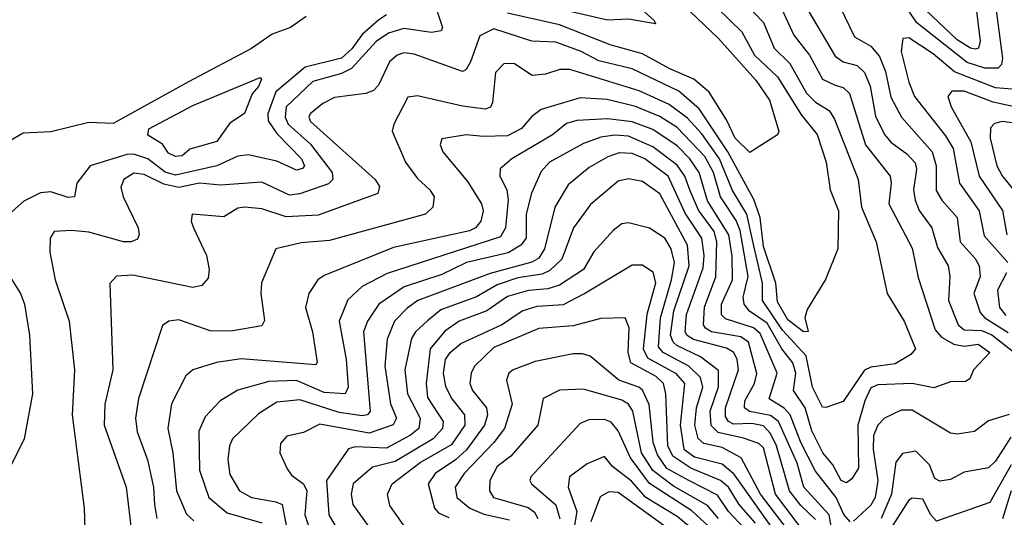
# Model space of a CAD drawing. Extents: x 1308313 to 1441400, y 959662 to 1036319.
# Tile 7 of 256: x 1341935 to 1344781, y 967978 to 969417. Entities that reach past the tile are written whole.
import ezdxf

# ---------------------------------------------------------------- set-up
doc = ezdxf.new("R2010")
doc.units = 0

msp = doc.modelspace()

# ---------------------------------------------------------------- linework, layer by layer
at = {"layer": '0CON10XD'}
for points in [[(1343915.9, 969485.9), (1344022.1, 969382.1), (1344058.5, 969315), (1344125, 969252), (1344195, 969141), (1344239.5, 969085), (1344266.1, 969005), (1344277.9, 968925), (1344301.9, 968865), (1344300, 968755), (1344263.6, 968666.4), (1344210.9, 968579.1), (1344204.3, 968555), (1344214.1, 968515.9), (1344200, 968515), (1344155, 968549.2), (1344125, 968601.5), (1344120.6, 968655), (1344085, 968761.6), (1344075.1, 968845), (1344057.1, 968897.1), (1343982.2, 969035), (1343899.3, 969159.3), (1343840.3, 969210.3), (1343705, 969274.9), (1343608.8, 969298.8), (1343557.5, 969325), (1343485, 969352.8), (1343415, 969355.2), (1343305, 969390.9), (1343265, 969371.1), (1343238, 969295), (1343225, 969273.2), (1343215, 969267.6), (1343075, 969317.8), (1343045, 969321.1), (1343025.8, 969315), (1343004.1, 969295), (1342972.3, 969227.7), (1342957.7, 969212.3), (1342935, 969203.8), (1342845, 969192.4), (1342811.5, 969175), (1342774.8, 969145.2), (1342770.8, 969135), (1342775, 969122.8), (1342962.2, 968955), (1342974.7, 968935), (1342970, 968915), (1342797.7, 968852.3), (1342705, 968847.3), (1342635, 968870.7), (1342585.2, 968875.2), (1342565, 968871.9), (1342525, 968847.5), (1342433.3, 968855), (1342430.8, 968835), (1342436.9, 968815), (1342474.6, 968735), (1342482.5, 968695), (1342480, 968670), (1342461.5, 968648.5), (1342435, 968643.1), (1342261.7, 968678.3), (1342214.7, 968675.3), (1342195.4, 968654.6), (1342204.2, 968405), (1342181.4, 968305), (1342179.2, 968245), (1342242.4, 968065), (1342258.6, 967928.6)], [(1344032.8, 969462.8), (1344085, 969409.4), (1344115.2, 969335), (1344161.1, 969291.1), (1344209, 969205), (1344235, 969178.5), (1344274.9, 969154.9), (1344289.8, 969129.8), (1344358, 968955), (1344368.5, 968875), (1344410.2, 968775), (1344441.9, 968625), (1344491.9, 968545), (1344524.6, 968465), (1344510.8, 968449.2), (1344465, 968421.8), (1344395, 968412.2), (1344376.5, 968403.5), (1344315, 968313.5), (1344265, 968295.3), (1344255, 968296.8), (1344226.5, 968355), (1344208.2, 968445), (1344139.8, 968519.8), (1344082.2, 968605), (1344082.2, 968655), (1344055, 968772.3), (1344036.8, 968855), (1343995, 968923.1), (1343957.5, 969015), (1343906.9, 969086.9), (1343865, 969132.4), (1343811.7, 969171.7), (1343725, 969211.7), (1343525, 969273.6), (1343496.4, 969273.6), (1343455, 969259.7), (1343416.3, 969256.3), (1343365, 969289.5), (1343335, 969290.7), (1343310, 969265), (1343302, 969178), (1343295.3, 969164.7), (1343281.7, 969158.3), (1343215, 969167), (1343085, 969197.4), (1343057.2, 969192.8), (1343016, 969115), (1343011.3, 969095), (1343050, 969005), (1343085, 968958.2), (1343120.8, 968925), (1343132.7, 968905), (1343129.3, 968875), (1343107.8, 968855), (1342830.8, 968779.2), (1342748.4, 968771.6), (1342675.3, 968754.7), (1342633.5, 968656.5), (1342632, 968625), (1342642.7, 968547.3), (1342635, 968531.5), (1342545, 968516.5), (1342485, 968517), (1342395, 968548.9), (1342366.2, 968545), (1342347.5, 968532.5), (1342278.3, 968321.7), (1342270, 968265), (1342274.8, 968225), (1342304.8, 968144.8), (1342321.4, 968065), (1342324.8, 968014.8), (1342331.5, 967975)], [(1343698.7, 969478.7), (1343769.2, 969415), (1343772.5, 969405), (1343695, 969418.8), (1343634.1, 969415.9), (1343384.6, 969475)], [(1344697.5, 969465), (1344711, 969355), (1344706.2, 969335), (1344698, 969332), (1344683.2, 969335), (1344645, 969358.8), (1344554.3, 969445)], [(1342995, 969431), (1342972.9, 969417.1), (1342925.1, 969374.9), (1342895, 969332.8), (1342865, 969305.7), (1342760.3, 969279.7), (1342675, 969209), (1342651.9, 969145), (1342652.8, 969125), (1342678.2, 969088.2), (1342749.1, 969015), (1342758.6, 968995), (1342752.8, 968987.2), (1342735, 968982), (1342678.2, 969008.2), (1342595, 969026.1), (1342565, 969022.3), (1342505, 968994.9), (1342385, 968967.3), (1342355, 968976.5), (1342305, 969014.9), (1342265, 969028.2), (1342245, 969027.1), (1342138.8, 968995), (1342100, 968945), (1342093.3, 968905), (1342075, 968903.2), (1342025, 968919.5), (1341995, 968916.2), (1341947.3, 968892.7), (1341904.7, 968855)], [(1343136.4, 969455), (1343157.3, 969395), (1343153.1, 969385), (1343125, 969380.2), (1343045, 969391.5), (1343001.4, 969378.6), (1342965.7, 969354.3), (1342893.8, 969276.2), (1342865, 969261.7), (1342781.9, 969238.1), (1342704.9, 969165), (1342701.9, 969135), (1342710.7, 969115), (1342775, 969057.1), (1342838.5, 968975), (1342840, 968955), (1342827.7, 968942.3), (1342745, 968913.4), (1342715, 968910), (1342635, 968947.4), (1342515, 968939.2), (1342454.9, 968944.9), (1342395, 968932), (1342351.2, 968941.2), (1342295, 968969.7), (1342265, 968973.6), (1342236, 968955), (1342227, 968933), (1342233.9, 968905), (1342277.3, 968815), (1342280.5, 968795), (1342275, 968782.9), (1342257.5, 968775), (1342234.7, 968775.3), (1342135, 968802.7), (1342085, 968807.9), (1342035, 968804.3), (1342022.9, 968785), (1342022, 968745), (1342037.2, 968665), (1342078.1, 968545), (1342093.7, 968405), (1342086.2, 968275), (1342121.3, 968005), (1342123.5, 967943.5)], [(1343872, 969442), (1343955, 969363), (1344062.5, 969242.5), (1344101.8, 969185), (1344129.3, 969095), (1344125.4, 969084.6), (1344045, 969033.6), (1344002.8, 969075), (1343977.9, 969127.9), (1343927.6, 969207.6), (1343883.2, 969245), (1343813.8, 969275), (1343735, 969318.9), (1343641.2, 969345), (1343495, 969402.8), (1343345, 969436.1)], [(1344137.8, 969447.8), (1344172.7, 969372.7), (1344218.1, 969315), (1344255, 969245.3), (1344291.9, 969228.1), (1344315, 969221.5), (1344333.5, 969203.5), (1344379.3, 969055), (1344450.7, 968965), (1344454, 968945), (1344447.1, 968885), (1344515, 968756.7), (1344531.8, 968671.8), (1344580.6, 968520.6), (1344599.5, 968499.5), (1344635, 968478.7), (1344665, 968473.6), (1344705, 968478.9), (1344738.6, 968455), (1344691.8, 968405), (1344680.9, 968379.1), (1344668.9, 968371.1), (1344625, 968369.6), (1344576.9, 968353.1), (1344514.8, 968364.8), (1344415, 968361.2), (1344395, 968352.3), (1344377.3, 968315), (1344357.7, 968245), (1344359.4, 968120.6), (1344340.6, 968089.4)], [(1344213.5, 969443.5), (1344292.1, 969312.1), (1344315, 969295.6), (1344355.4, 969285), (1344377, 969265), (1344393.3, 969225), (1344408.5, 969138.5), (1344434.9, 969084.9), (1344452.7, 969062.7), (1344499.4, 969029.4), (1344523.1, 969003.1), (1344527.2, 968985), (1344518.4, 968925), (1344522.9, 968895), (1344535, 968865.9), (1344571.1, 968815), (1344588.1, 968758.1), (1344618.4, 968705), (1344623.9, 968675), (1344620, 968605), (1344647.4, 968535), (1344665, 968520.3), (1344715, 968518.7), (1344745, 968506.2), (1344874, 968405)], [(1344305.3, 969455), (1344347.8, 969367.8), (1344395, 969341), (1344420.5, 969310.5), (1344437.4, 969267.4), (1344453.3, 969193.3), (1344484.1, 969135), (1344572.7, 969035), (1344584, 968995), (1344583.8, 968923.8), (1344600.4, 968895), (1344644.4, 968845), (1344653.3, 968775), (1344696.9, 968726.9), (1344708, 968705), (1344710.7, 968675), (1344692.9, 968625), (1344710.7, 968570.7), (1344724.8, 968555), (1344792.4, 968512.4)], [(1344757.3, 969445), (1344775.7, 969305), (1344772.7, 969287.3), (1344762.8, 969277.2), (1344725, 969277.2), (1344673.8, 969293.8), (1344528.4, 969408.4), (1344503.6, 969443.6)], [(1342763, 969427), (1342717.5, 969395), (1342664.3, 969375.7), (1342605, 969333.8), (1342422.6, 969237.4), (1342205, 969116.8), (1342135, 969119.7), (1342025, 969092.9), (1341945, 969089.2), (1341872.2, 969047.8)], [(1344803.3, 969216.7), (1344755, 969220.5), (1344636.5, 969266.5), (1344575, 969318.7), (1344505, 969365.2), (1344487.3, 969362.7), (1344483.2, 969325), (1344505, 969236.9), (1344521.6, 969195), (1344611.3, 969081.3), (1344633, 969045), (1344650.9, 968945), (1344708, 968865), (1344722.3, 968792.3), (1344790.8, 968715)], [(1342385, 969021.5), (1342365, 969031.1), (1342347.3, 969057.3), (1342305, 969083.5), (1342308.5, 969101.5), (1342435, 969168.8), (1342629.7, 969249.7), (1342633.8, 969245), (1342625, 969224.4), (1342607.3, 969202.7), (1342585, 969145.8), (1342542.2, 969117.8), (1342504.4, 969065), (1342427, 969043), (1342405, 969023.3), (1342385, 969021.5)], [(1344845, 969157.9), (1344748.6, 969178.6), (1344665, 969210.6), (1344629.5, 969210.5), (1344617.5, 969195), (1344627.3, 969165), (1344684.2, 969064.2), (1344708.5, 968965), (1344775.8, 968865.8), (1344788.4, 968795)], [(1344340.6, 968089.4), (1344325, 968077.5), (1344309.3, 968085), (1344285, 968130), (1344256.3, 968165), (1344225, 968227.8), (1344205, 968294.7), (1344171.3, 968345), (1344178.1, 968395), (1344169.5, 968425), (1344137.4, 968465), (1344095, 968539.4), (1344044.5, 968574.5), (1344028.6, 968595), (1344026, 968615), (1344040.2, 968675), (1344017.2, 968807.2), (1344006.1, 968836.1), (1343961, 968905), (1343940, 968975), (1343915, 969021.4), (1343835, 969105.6), (1343785, 969137.7), (1343715, 969166.5), (1343633.2, 969186.8), (1343555, 969190.9), (1343442.3, 969157.7), (1343415, 969136.9), (1343385, 969102.3), (1343345, 969081.6), (1343275, 969079.4), (1343225, 969084.8), (1343155, 969072.9), (1343150.4, 969055), (1343157.5, 969035), (1343229.5, 968949.5), (1343269.7, 968885), (1343274.7, 968864.7), (1343268.1, 968835), (1343252.6, 968815), (1343235, 968806.7), (1343015, 968758.3), (1342815, 968677.4), (1342797.1, 968665), (1342770.4, 968625), (1342760.6, 968585), (1342781.1, 968515), (1342794.5, 968425.5), (1342790.6, 968419.4), (1342575, 968436.3), (1342503.9, 968426.1), (1342435.3, 968404.7), (1342415, 968387.5), (1342373.3, 968306.7), (1342363, 968235), (1342377.3, 968165), (1342387.8, 968055), (1342417, 967987), (1342438.1, 967968.1)], [(1344335, 967965.3), (1344316.7, 967986.7), (1344295, 968035.7), (1344235, 968111.7), (1344193.2, 968195), (1344162.4, 968275), (1344145, 968293.9), (1344101.1, 968321.1), (1344124.3, 968395), (1344075, 968510.2), (1344056, 968526), (1343975, 968551.8), (1343963.8, 968563.8), (1343963.8, 968595), (1343994.9, 968665), (1343993.9, 968733.9), (1343984.9, 968795), (1343923.2, 968893.2), (1343899.2, 968975), (1343872.3, 969015), (1343835, 969052.4), (1343765, 969099.8), (1343705, 969121.8), (1343635, 969130.2), (1343545, 969126), (1343515, 969117.1), (1343475, 969084.8), (1343357.6, 969015), (1343323.6, 968986.4), (1343322.9, 968965), (1343343.4, 968925), (1343346.4, 968896.4), (1343339.2, 968815), (1343325, 968789.2), (1342996.8, 968683.2), (1342924.4, 968645.6), (1342883, 968607), (1342858.4, 968545), (1342878.9, 968435), (1342884.5, 968355), (1342876, 968335), (1342815, 968339.4), (1342735, 968374.3), (1342655, 968371.4), (1342565, 968346.2), (1342514.5, 968315), (1342470.9, 968269.1), (1342453.1, 968226.9), (1342454.2, 968114.2), (1342481.9, 968035), (1342535, 967991.3), (1342635, 967962.6)], [(1344855, 969112.6), (1344775, 969122.5), (1344752.9, 969117.1), (1344740.7, 969105), (1344740.2, 969075), (1344759.3, 968995), (1344775, 968965.3), (1344823.6, 968905)], [(1344285.6, 967925), (1344275.1, 967985.1), (1344201.7, 968065), (1344182.3, 968135), (1344128.4, 968255), (1344105, 968272.6), (1344043.9, 968283.9), (1344030.3, 968295), (1344031, 968315), (1344058.8, 968365), (1344066, 968394), (1344041.2, 968485), (1344019.7, 968499.7), (1343934.7, 968515), (1343916.8, 968525), (1343911.3, 968535), (1343914.5, 968585.5), (1343946.7, 968673.3), (1343950.1, 968775), (1343942.5, 968805), (1343896.5, 968866.5), (1343872.4, 968922.4), (1343857.3, 968965), (1343835, 968996.5), (1343765, 969049.4), (1343695, 969080.1), (1343655, 969083.7), (1343615, 969077.4), (1343565, 969059), (1343465.9, 969005), (1343442.1, 968977.9), (1343414.2, 968915.8), (1343399.2, 968855), (1343398.5, 968785), (1343383, 968765), (1343347.2, 968742.8), (1343226.2, 968715), (1343155, 968680), (1343045.9, 968645), (1342973.1, 968595), (1342939.8, 968545), (1342928.4, 968515), (1342948, 968285), (1342940, 968275), (1342925, 968272), (1342858.3, 968281.7), (1342745, 968318), (1342678.4, 968311.6), (1342625, 968277.2), (1342550.3, 968205), (1342541, 968185), (1342536.7, 968145), (1342542.1, 968102.1), (1342570, 968055), (1342605, 968035.2), (1342675, 968023.4), (1342693.2, 968015), (1342707.1, 967945)], [(1344235, 967971.9), (1344192.4, 968012.4), (1344160.4, 968055), (1344122.5, 968185), (1344105, 968220.6), (1344085, 968242.3), (1344050.9, 968249.1), (1343998, 968248), (1343983.4, 968255), (1343975, 968270), (1343975.3, 968295), (1344012.2, 968405), (1344009, 968435), (1343999.4, 968455), (1343977.6, 968467.6), (1343882.8, 968492.8), (1343864.2, 968504.2), (1343858.6, 968515), (1343862.7, 968565), (1343910.3, 968699.7), (1343912.9, 968735), (1343906.5, 968785), (1343858, 968858), (1343808.9, 968965), (1343742.3, 969015), (1343705, 969030.5), (1343667.6, 969032.4), (1343635, 969020.8), (1343580.5, 968989.5), (1343520.4, 968939.6), (1343481.6, 968875), (1343451.8, 968755), (1343435, 968727.5), (1343415, 968716.2), (1343295, 968683.7), (1343085.4, 968605), (1343055, 968583.4), (1343018, 968545), (1342997.1, 968492.9), (1342990.6, 968415), (1343006.8, 968306.8), (1343023.9, 968265), (1343014.5, 968245.5), (1342945, 968221.1), (1342802.4, 968247.6), (1342755, 968223.1), (1342707.3, 968212.7), (1342688.5, 968191.5), (1342687.1, 968165), (1342708.1, 968118.1), (1342720.2, 968100.2), (1342754.9, 968074.9), (1342765.1, 968055), (1342759.1, 967985), (1342772.1, 967945)], [(1344212.3, 967922.3), (1344119.9, 968045), (1344085, 968179.2), (1344071.6, 968191.6), (1344027.5, 968207.5), (1343953.6, 968223.6), (1343933.8, 968243.8), (1343930.9, 968285), (1343954.4, 968355.6), (1343955, 968403.1), (1343902.4, 968442.3), (1343834.2, 968475), (1343823.3, 968485), (1343816.3, 968505), (1343826, 968575), (1343870.4, 968705), (1343865.6, 968765), (1343785, 968913.6), (1343735, 968949.8), (1343695, 968956.7), (1343665, 968950), (1343585, 968882.4), (1343535.2, 968815), (1343502, 968725), (1343467.7, 968692.3), (1343445, 968681.2), (1343375, 968671.2), (1343315, 968650.6), (1343255, 968616.2), (1343152.2, 968577.8), (1343113.4, 968546.6), (1343079.1, 968515), (1343067, 968495), (1343048.5, 968405), (1343056.2, 968335), (1343092.8, 968265), (1343088.6, 968235), (1343064.4, 968215.6), (1342995, 968178.3), (1342905, 968181.7), (1342885, 968176.2), (1342821.3, 968085), (1342828.4, 967985), (1342845.7, 967955)], [(1344175.1, 967915), (1344076.2, 968045), (1344020.3, 968150.3), (1343965, 968180.4), (1343912, 968192), (1343896.3, 968206.3), (1343886, 968245), (1343891.6, 968295), (1343909.1, 968355), (1343902.9, 968382.9), (1343869.2, 968415), (1343795.2, 968455.2), (1343781.4, 968471.4), (1343786.8, 968555), (1343819.2, 968665), (1343827.5, 968715), (1343818, 968755), (1343799.5, 968785), (1343755, 968814.2), (1343695, 968829.4), (1343675, 968826.8), (1343651, 968809), (1343594.5, 968745.5), (1343564.8, 968695), (1343495, 968649.7), (1343461.4, 968638.6), (1343405.9, 968634.1), (1343345, 968617.2), (1343285, 968575.5), (1343204.9, 968545.1), (1343163.7, 968516.3), (1343121.2, 968465), (1343109.8, 968365), (1343113.9, 968325), (1343158.5, 968255), (1343157.3, 968235), (1343129.8, 968205), (1343020.4, 968139.6), (1342955, 968123.3), (1342898.9, 968075), (1342893.2, 968045), (1342898.3, 968015), (1342951.1, 967941.1)], [(1343044.8, 967954.8), (1343005, 968012.5), (1342997.7, 968045), (1343011.6, 968075), (1343092.9, 968137.1), (1343185, 968189.6), (1343222.5, 968245), (1343221.7, 968275), (1343181.9, 968325), (1343166.6, 968356.6), (1343160.1, 968395), (1343165.6, 968435), (1343179, 968455), (1343209.6, 968480.4), (1343327.9, 968535), (1343386.8, 968575), (1343431, 968589), (1343506.7, 968593.3), (1343565.8, 968624.2), (1343705, 968708.2), (1343735, 968708.7), (1343765, 968687.7), (1343772.8, 968655), (1343747.7, 968565), (1343737.2, 968465), (1343749.4, 968439.4), (1343830.2, 968395), (1343856.2, 968365), (1343843.7, 968245), (1343854.7, 968175), (1343885, 968152.7), (1343965, 968132.6), (1343996.4, 968106.4), (1344138.6, 967905)], [(1341899.6, 968685), (1341937.3, 968625), (1341948.9, 968595), (1341962.8, 968505), (1341971.5, 968335), (1341948.1, 968205), (1341894.2, 968095.8)], [(1344787, 968685), (1344761.3, 968635), (1344766.9, 968585), (1344785, 968561.9)], [(1344061.6, 967961.6), (1344014.7, 968015), (1343983.6, 968065), (1343960.7, 968085), (1343875, 968120.2), (1343822.7, 968155), (1343808, 968185), (1343802.5, 968335), (1343795.7, 968365), (1343774.8, 968385), (1343701.2, 968425), (1343693.2, 968455), (1343696.4, 968526.4), (1343685, 968554.6), (1343615, 968553.5), (1343535, 968532.3), (1343435, 968523.9), (1343305, 968469.4), (1343249.8, 968415), (1343239.8, 968395), (1343236.1, 968365), (1343243.7, 968345), (1343284.6, 968294.6), (1343287.3, 968275), (1343278.2, 968245), (1343226.3, 968173.7), (1343195, 968144.6), (1343136.1, 968105), (1343115.9, 968075), (1343134.3, 968004.3), (1343145, 967991.5), (1343175, 967977.5)], [(1344058.8, 967915), (1343984, 967995), (1343952.1, 968042.1), (1343869, 968085), (1343805, 968119.7), (1343778.4, 968158.4), (1343766.1, 968195), (1343754.6, 968304.6), (1343735, 968345.4), (1343724.8, 968354.8), (1343666.9, 968375), (1343583.9, 968443.9), (1343561.4, 968451.4), (1343535, 968451.2), (1343425, 968428.4), (1343361.5, 968405), (1343348.5, 968395), (1343341.6, 968375), (1343358.8, 968305), (1343336.5, 968235), (1343305.5, 968194.5), (1343219.5, 968105), (1343193.7, 968065), (1343198.9, 968035), (1343236.1, 968005), (1343276.8, 967986.8), (1343350.5, 967970.5)], [(1343955, 967974.4), (1343922.7, 968012.7), (1343825, 968068.4), (1343765, 968113.2), (1343732.5, 968165), (1343707.3, 968285), (1343695, 968305.5), (1343675, 968316.5), (1343565, 968348.9), (1343495, 968345.8), (1343448.1, 968321.9), (1343432.4, 968245), (1343354.9, 968155.1), (1343315, 968124.8), (1343294.3, 968085), (1343292.5, 968055), (1343304, 968035), (1343405, 968006.7), (1343423, 967993), (1343432.9, 967975)], [(1344002.3, 967882.3), (1343877.3, 967997.3), (1343755, 968076.4), (1343700.1, 968150.1), (1343665, 968228.6), (1343645, 968252.9), (1343625, 968260.9), (1343579.5, 968260.5), (1343555, 968249.6), (1343412.7, 968095), (1343409.6, 968085), (1343414.6, 968075), (1343485, 968014.3), (1343496, 967974)], [(1344795, 968275.9), (1344735, 968257.6), (1344695, 968225.9), (1344645, 968218.6), (1344625, 968221.7), (1344515, 968288.2), (1344482.4, 968287.6), (1344435, 968264.7), (1344415, 968244.7), (1344402.7, 968215), (1344402.1, 968175), (1344415.5, 968085), (1344407.7, 968035), (1344395, 968013.7), (1344345, 967966.7)], [(1344800, 968210), (1344755, 968140.5), (1344735, 968121.4), (1344665, 968108.6), (1344625, 968087.3), (1344595, 968082.3), (1344580.2, 968090.2), (1344565, 968130), (1344525, 968169.6), (1344487, 968163), (1344467.6, 968137.6), (1344455.1, 968045), (1344424.9, 967975)], [(1343950.5, 967885), (1343835, 967980.2), (1343745, 968035.6), (1343703, 968083), (1343648.7, 968125), (1343625, 968153.9), (1343575, 968133.1), (1343524.1, 968095), (1343520.2, 968065), (1343545.7, 967995), (1343539, 967955)], [(1344800.4, 968129.6), (1344738.8, 968021.2), (1344585, 967967.1), (1344568.3, 967985), (1344545, 968030.8), (1344515, 968034), (1344505, 968027.6), (1344458.5, 967955)], [(1343915, 967868.6), (1343665, 968050.4), (1343638.2, 968051.7), (1343612.4, 968037.6), (1343585.9, 967965)], [(1344801.1, 968055), (1344776, 967974)]]:
    msp.add_lwpolyline(points, dxfattribs=at)

doc.saveas('drawing.dxf')
